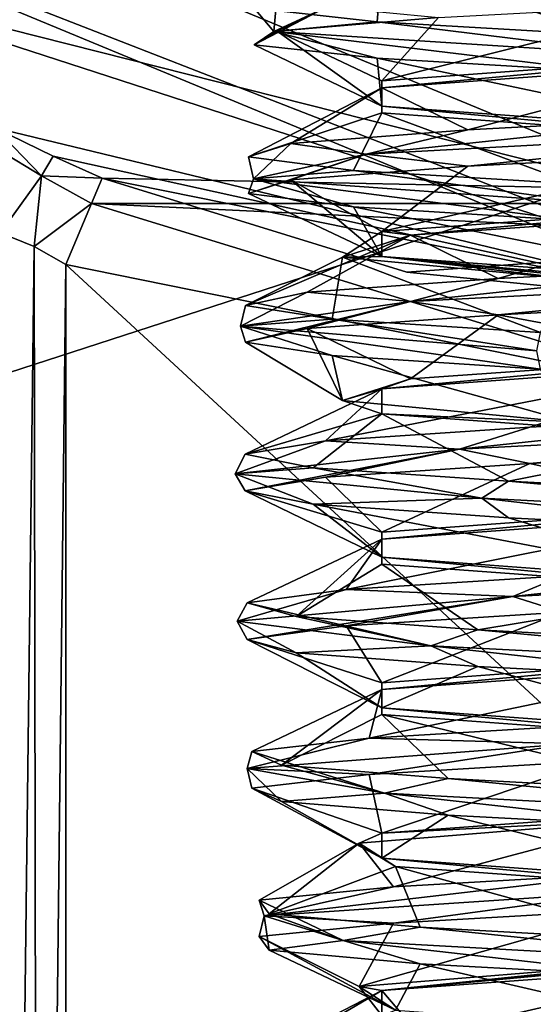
# Model space of a CAD drawing. Header units: millimetres. Extents: x -50 to 50, y -120 to 419.
# Tile 105 of 241: x -3.74 to -1.01, y 107.77 to 113.01. Entities that reach past the tile are written whole.
import ezdxf

# ---------------------------------------------------------------- set-up
doc = ezdxf.new("R2010")
doc.units = ezdxf.units.MM
doc.header["$LTSCALE"] = 81.481481
for name, color, linetype in [('1162', 7, 'CONTINUOUS'), ('1164', 7, 'CONTINUOUS'), ('1165', 7, 'CONTINUOUS'), ('1306', 7, 'CONTINUOUS'), ('1330', 7, 'CONTINUOUS'), ('1333', 7, 'CONTINUOUS'), ('1334', 7, 'CONTINUOUS'), ('1467', 7, 'CONTINUOUS'), ('1474', 7, 'CONTINUOUS'), ('1475', 7, 'CONTINUOUS'), ('1476', 7, 'CONTINUOUS'), ('1477', 7, 'CONTINUOUS'), ('1478', 7, 'CONTINUOUS'), ('1479', 7, 'CONTINUOUS'), ('1480', 7, 'CONTINUOUS'), ('1481', 7, 'CONTINUOUS'), ('1482', 7, 'CONTINUOUS'), ('1544', 7, 'CONTINUOUS'), ('1545', 7, 'CONTINUOUS'), ('1546', 7, 'CONTINUOUS'), ('1547', 7, 'CONTINUOUS'), ('1548', 7, 'CONTINUOUS'), ('1549', 7, 'CONTINUOUS'), ('1550', 7, 'CONTINUOUS')]:
    doc.layers.add(name, color=color, linetype=linetype)

msp = doc.modelspace()

# ---------------------------------------------------------------- linework, layer by layer
at = {"layer": '1162', "linetype": 'CONTINUOUS'}
for points in [[(-19.0165, 106.1934, 71), (23.5, 120, 71), (-23.5, 120, 71), (-19.0165, 106.1934, 71)], [(19.0165, 106.1934, 71), (23.5, 120, 71), (-19.0165, 106.1934, 71), (19.0165, 106.1934, 71)]]:
    msp.add_3dface(points, dxfattribs=at)
at = {"layer": '1164', "linetype": 'CONTINUOUS'}
msp.add_3dface([(0, 112, 56.5), (-5.6535, 114.3398, 56.5), (0, 114, 56.5), (0, 112, 56.5)], dxfattribs=at)
at = {"layer": '1165', "linetype": 'CONTINUOUS'}
for points in [[(0, 111.5, 57), (-3.8769, 112.4357, 58.5669), (-6.0104, 113.9896, 57), (0, 111.5, 57)], [(-3.5669, 112.2846, 58.5011), (-3.8769, 112.4357, 58.5669), (0, 111.5, 57), (-3.5669, 112.2846, 58.5011)], [(-3.3052, 112.1689, 58.5), (-3.5669, 112.2846, 58.5011), (0, 111.5, 57), (-3.3052, 112.1689, 58.5)], [(-1.6863, 111.6689, 58.5), (-3.3052, 112.1689, 58.5), (0, 111.5, 57), (-1.6863, 111.6689, 58.5)], [(0, 111.5, 58.5), (-1.6863, 111.6689, 58.5), (0, 111.5, 57), (0, 111.5, 58.5)]]:
    msp.add_3dface(points, dxfattribs=at)
at = {"layer": '1306', "linetype": 'CONTINUOUS'}
for points in [[(0, 111, 59), (3.5, 105.2476, 59), (-3.5, 111.7084, 59), (0, 111, 59)], [(-3.5, 111.7084, 59), (3.5, 105.2476, 59), (-3.5, 105.2476, 59), (-3.5, 111.7084, 59)]]:
    msp.add_3dface(points, dxfattribs=at)
at = {"layer": '1330', "linetype": 'CONTINUOUS'}
for points in [[(-3.3052, 112.1689, 58.5), (3.3625, 112.0342, 58.8536), (-3.3625, 112.0342, 58.8536), (-3.3052, 112.1689, 58.5)], [(-3.3052, 112.1689, 58.5), (-1.6863, 111.6689, 58.5), (3.3625, 112.0342, 58.8536), (-3.3052, 112.1689, 58.5)], [(0, 111, 59), (-3.5, 111.7084, 59), (-3.3625, 112.0342, 58.8536), (0, 111, 59)], [(3.5, 111.7084, 59), (0, 111, 59), (-3.3625, 112.0342, 58.8536), (3.5, 111.7084, 59)], [(3.3625, 112.0342, 58.8536), (3.5, 111.7084, 59), (-3.3625, 112.0342, 58.8536), (3.3625, 112.0342, 58.8536)], [(-1.6863, 111.6689, 58.5), (0, 111.5, 58.5), (3.3625, 112.0342, 58.8536), (-1.6863, 111.6689, 58.5)]]:
    msp.add_3dface(points, dxfattribs=at)
at = {"layer": '1333', "linetype": 'CONTINUOUS'}
for points in [[(-3.6671, 111.805, 59.0288), (-3.8218, 99.0917, 59.1173), (-3.8473, 111.878, 59.1403), (-3.6671, 111.805, 59.0288)], [(-3.6463, 98.8733, 59.0219), (-3.8218, 99.0917, 59.1173), (-3.6671, 111.805, 59.0288), (-3.6463, 98.8733, 59.0219)], [(-3.5, 111.7084, 59), (-3.6463, 98.8733, 59.0219), (-3.6671, 111.805, 59.0288), (-3.5, 111.7084, 59)], [(-3.5, 111.7084, 59), (-3.5, 105.2476, 59), (-3.6463, 98.8733, 59.0219), (-3.5, 111.7084, 59)]]:
    msp.add_3dface(points, dxfattribs=at)
at = {"layer": '1334', "linetype": 'CONTINUOUS'}
for points in [[(-3.8769, 112.4357, 58.5669), (-3.5669, 112.2846, 58.5011), (-3.6294, 112.18, 58.8495), (-3.8769, 112.4357, 58.5669)], [(-3.8769, 112.4357, 58.5669), (-3.6294, 112.18, 58.8495), (-3.8523, 112.3156, 58.9072), (-3.8769, 112.4357, 58.5669)], [(-3.6294, 112.18, 58.8495), (-3.8473, 111.878, 59.1403), (-3.8523, 112.3156, 58.9072), (-3.6294, 112.18, 58.8495)], [(-3.5669, 112.2846, 58.5011), (-3.3052, 112.1689, 58.5), (-3.6294, 112.18, 58.8495), (-3.5669, 112.2846, 58.5011)], [(-3.6671, 111.805, 59.0288), (-3.8473, 111.878, 59.1403), (-3.6294, 112.18, 58.8495), (-3.6671, 111.805, 59.0288)], [(-3.3625, 112.0342, 58.8536), (-3.6671, 111.805, 59.0288), (-3.6294, 112.18, 58.8495), (-3.3625, 112.0342, 58.8536)], [(-3.3052, 112.1689, 58.5), (-3.3625, 112.0342, 58.8536), (-3.6294, 112.18, 58.8495), (-3.3052, 112.1689, 58.5)], [(-3.3625, 112.0342, 58.8536), (-3.5, 111.7084, 59), (-3.6671, 111.805, 59.0288), (-3.3625, 112.0342, 58.8536)]]:
    msp.add_3dface(points, dxfattribs=at)
at = {"layer": '1467', "linetype": 'CONTINUOUS'}
for points in [[(-5.6535, 114.3398, 56.5), (0, 112, 56.5), (-4.9101, 113.2418, 56.6464), (-5.6535, 114.3398, 56.5)], [(0, 111.5, 57), (-6.0104, 113.9896, 57), (0, 111.6464, 56.6464), (0, 111.5, 57)], [(0, 111.6464, 56.6464), (-6.0104, 113.9896, 57), (-4.9101, 113.2418, 56.6464), (0, 111.6464, 56.6464)], [(0, 112, 56.5), (0, 111.6464, 56.6464), (-4.9101, 113.2418, 56.6464), (0, 112, 56.5)]]:
    msp.add_3dface(points, dxfattribs=at)
at = {"layer": '1474', "linetype": 'CONTINUOUS'}
for points in [[(-0.5072, 108.375, 66.55), (-2.4441, 108.2443, 64.8868), (-0.4969, 108.472, 66.4979), (-0.5072, 108.375, 66.55)], [(-0.4969, 108.472, 66.4979), (-2.4441, 108.2443, 64.8868), (-1.7561, 108.4001, 65.8445), (-0.4969, 108.472, 66.4979)], [(-1.7561, 108.4001, 65.8445), (-2.4441, 108.2443, 64.8868), (-2.4705, 108.3282, 64.6188), (-1.7561, 108.4001, 65.8445)], [(-2.4441, 108.2443, 64.8868), (-0.5072, 108.375, 66.55), (-1.7561, 108.2061, 65.8445), (-2.4441, 108.2443, 64.8868)], [(-1.7561, 108.2061, 65.8445), (-0.5072, 108.375, 66.55), (-0.4969, 108.278, 66.4979), (-1.7561, 108.2061, 65.8445)], [(-2.4441, 108.2443, 64.8868), (-2.0245, 108.1136, 62.3686), (-2.4705, 108.3282, 64.6188), (-2.4441, 108.2443, 64.8868)], [(-2.4705, 108.3282, 64.6188), (-2.0245, 108.1136, 62.3686), (-2.4182, 108.2564, 63.2011), (-2.4705, 108.3282, 64.6188)], [(-2.4182, 108.0624, 63.2011), (-2.4441, 108.2443, 64.8868), (-2.4705, 108.1343, 64.6188), (-2.4182, 108.0624, 63.2011)], [(-2.4705, 108.1343, 64.6188), (-2.4441, 108.2443, 64.8868), (-1.7561, 108.2061, 65.8445), (-2.4705, 108.1343, 64.6188)], [(-2.0245, 108.1136, 62.3686), (-2.4441, 108.2443, 64.8868), (-2.4182, 108.0624, 63.2011), (-2.0245, 108.1136, 62.3686)], [(-2.4182, 108.2564, 63.2011), (-2.0245, 108.1136, 62.3686), (-1.6157, 108.1845, 62.0313), (-2.4182, 108.2564, 63.2011)], [(-2.0245, 108.1136, 62.3686), (0.347, 107.983, 61.4233), (-1.6157, 108.1845, 62.0313), (-2.0245, 108.1136, 62.3686)], [(-1.6157, 108.1845, 62.0313), (0.347, 107.983, 61.4233), (-0.3118, 108.1126, 61.4724), (-1.6157, 108.1845, 62.0313)], [(-1.6157, 107.9905, 62.0313), (-2.0245, 108.1136, 62.3686), (-2.4182, 108.0624, 63.2011), (-1.6157, 107.9905, 62.0313)], [(0.347, 107.983, 61.4233), (-2.0245, 108.1136, 62.3686), (-0.3118, 107.9186, 61.4724), (0.347, 107.983, 61.4233)], [(-0.3118, 107.9186, 61.4724), (-2.0245, 108.1136, 62.3686), (-1.6157, 107.9905, 62.0313), (-0.3118, 107.9186, 61.4724)]]:
    msp.add_3dface(points, dxfattribs=at)
at = {"layer": '1475', "linetype": 'CONTINUOUS'}
for points in [[(-1.7561, 108.2061, 65.8445), (-0.4969, 108.278, 66.4979), (-1.9401, 107.8684, 64.8036), (-1.7561, 108.2061, 65.8445)], [(-1.9401, 107.8684, 64.8036), (-0.4969, 108.278, 66.4979), (-0.4097, 107.9934, 66.0596), (-1.9401, 107.8684, 64.8036)], [(-2.4705, 108.1343, 64.6188), (-1.7561, 108.2061, 65.8445), (-1.9401, 107.8684, 64.8036), (-2.4705, 108.1343, 64.6188)], [(-2.4182, 108.0624, 63.2011), (-2.4705, 108.1343, 64.6188), (-1.7461, 107.7434, 62.8333), (-2.4182, 108.0624, 63.2011)], [(-1.7461, 107.7434, 62.8333), (-2.4705, 108.1343, 64.6188), (-1.9401, 107.8684, 64.8036), (-1.7461, 107.7434, 62.8333)], [(-1.6157, 107.9905, 62.0313), (-2.4182, 108.0624, 63.2011), (-1.7461, 107.7434, 62.8333), (-1.6157, 107.9905, 62.0313)], [(0, 107.6184, 61.9), (-1.6157, 107.9905, 62.0313), (-1.7461, 107.7434, 62.8333), (0, 107.6184, 61.9)], [(-0.3118, 107.9186, 61.4724), (-1.6157, 107.9905, 62.0313), (0, 107.6184, 61.9), (-0.3118, 107.9186, 61.4724)]]:
    msp.add_3dface(points, dxfattribs=at)
at = {"layer": '1476', "linetype": 'CONTINUOUS'}
for points in [[(-0.4097, 108.7566, 66.0596), (-1.7561, 108.4001, 65.8445), (-1.9401, 108.6316, 64.8036), (-0.4097, 108.7566, 66.0596)], [(-0.4969, 108.472, 66.4979), (-1.7561, 108.4001, 65.8445), (-0.4097, 108.7566, 66.0596), (-0.4969, 108.472, 66.4979)], [(-1.7561, 108.4001, 65.8445), (-2.4705, 108.3282, 64.6188), (-1.9401, 108.6316, 64.8036), (-1.7561, 108.4001, 65.8445)], [(-2.4705, 108.3282, 64.6188), (-2.4182, 108.2564, 63.2011), (-1.9401, 108.6316, 64.8036), (-2.4705, 108.3282, 64.6188)], [(-1.9401, 108.6316, 64.8036), (-2.4182, 108.2564, 63.2011), (-1.7461, 108.5066, 62.8333), (-1.9401, 108.6316, 64.8036)], [(-2.4182, 108.2564, 63.2011), (-1.6157, 108.1845, 62.0313), (-1.7461, 108.5066, 62.8333), (-2.4182, 108.2564, 63.2011)], [(-1.6157, 108.1845, 62.0313), (-0.3118, 108.1126, 61.4724), (-1.7461, 108.5066, 62.8333), (-1.6157, 108.1845, 62.0313)], [(-1.7461, 108.5066, 62.8333), (-0.3118, 108.1126, 61.4724), (0, 108.3816, 61.9), (-1.7461, 108.5066, 62.8333)], [(0, 107.9816, 66.1), (-1.6157, 107.6095, 65.9687), (-1.8186, 107.8483, 65.0501), (0, 107.9816, 66.1)], [(-0.3118, 107.6814, 66.5276), (-1.6157, 107.6095, 65.9687), (0, 107.9816, 66.1), (-0.3118, 107.6814, 66.5276)], [(-2.4182, 107.5376, 64.7989), (-2.4705, 107.4657, 63.3812), (-1.8186, 107.8483, 65.0501), (-2.4182, 107.5376, 64.7989)], [(-1.8186, 107.8483, 65.0501), (-2.4705, 107.4657, 63.3812), (-1.8186, 107.715, 62.9499), (-1.8186, 107.8483, 65.0501)], [(-1.6157, 107.6095, 65.9687), (-2.4182, 107.5376, 64.7989), (-1.8186, 107.8483, 65.0501), (-1.6157, 107.6095, 65.9687)]]:
    msp.add_3dface(points, dxfattribs=at)
at = {"layer": '1477', "linetype": 'CONTINUOUS'}
for points in [[(1.143, 110.858, 66.3353), (-1.4057, 110.7273, 66.1873), (0.3737, 110.9157, 66.5192), (1.143, 110.858, 66.3353)], [(0.3737, 110.9157, 66.5192), (-1.4057, 110.7273, 66.1873), (-1.0321, 110.8439, 66.3283), (0.3737, 110.9157, 66.5192)], [(-1.4057, 110.7273, 66.1873), (1.143, 110.858, 66.3353), (-1.0321, 110.6499, 66.3283), (-1.4057, 110.7273, 66.1873)], [(-1.0321, 110.6499, 66.3283), (1.143, 110.858, 66.3353), (0.3737, 110.7218, 66.5192), (-1.0321, 110.6499, 66.3283)], [(-1.0321, 110.8439, 66.3283), (-1.4057, 110.7273, 66.1873), (-2.1176, 110.772, 65.4149), (-1.0321, 110.8439, 66.3283)], [(-1.4057, 110.7273, 66.1873), (-2.5991, 110.5966, 63.9304), (-2.1176, 110.772, 65.4149), (-1.4057, 110.7273, 66.1873)], [(-2.1176, 110.772, 65.4149), (-2.5991, 110.5966, 63.9304), (-2.546, 110.7001, 64.0625), (-2.1176, 110.772, 65.4149)], [(-2.5991, 110.5966, 63.9304), (-1.4057, 110.7273, 66.1873), (-2.546, 110.5061, 64.0625), (-2.5991, 110.5966, 63.9304)], [(-2.546, 110.7001, 64.0625), (-2.5991, 110.5966, 63.9304), (-2.1845, 110.6282, 62.6907), (-2.546, 110.7001, 64.0625)], [(-2.546, 110.5061, 64.0625), (-1.4057, 110.7273, 66.1873), (-2.1176, 110.578, 65.4149), (-2.546, 110.5061, 64.0625)], [(-2.1176, 110.578, 65.4149), (-1.4057, 110.7273, 66.1873), (-1.0321, 110.6499, 66.3283), (-2.1176, 110.578, 65.4149)], [(-2.5991, 110.5966, 63.9304), (-1.2866, 110.4659, 61.7406), (-2.1845, 110.6282, 62.6907), (-2.5991, 110.5966, 63.9304)], [(-1.2866, 110.4659, 61.7406), (-2.5991, 110.5966, 63.9304), (-2.1845, 110.4343, 62.6907), (-1.2866, 110.4659, 61.7406)], [(-2.1845, 110.4343, 62.6907), (-2.5991, 110.5966, 63.9304), (-2.546, 110.5061, 64.0625), (-2.1845, 110.4343, 62.6907)], [(-2.1845, 110.6282, 62.6907), (-1.2866, 110.4659, 61.7406), (-1.1451, 110.5564, 61.7251), (-2.1845, 110.6282, 62.6907)], [(-1.2866, 110.4659, 61.7406), (1.2664, 110.3352, 61.7292), (-1.1451, 110.5564, 61.7251), (-1.2866, 110.4659, 61.7406)], [(-1.1451, 110.5564, 61.7251), (1.2664, 110.3352, 61.7292), (0.2496, 110.4845, 61.4655), (-1.1451, 110.5564, 61.7251)], [(-1.1451, 110.3624, 61.7251), (-1.2866, 110.4659, 61.7406), (-2.1845, 110.4343, 62.6907), (-1.1451, 110.3624, 61.7251)], [(1.2664, 110.3352, 61.7292), (-1.2866, 110.4659, 61.7406), (0.2496, 110.2905, 61.4655), (1.2664, 110.3352, 61.7292)], [(0.2496, 110.2905, 61.4655), (-1.2866, 110.4659, 61.7406), (-1.1451, 110.3624, 61.7251), (0.2496, 110.2905, 61.4655)], [(1.4251, 110.0739, 66.1746), (-1.1221, 109.9432, 66.3454), (0.558, 110.1251, 66.4849), (1.4251, 110.0739, 66.1746)], [(0.558, 110.1251, 66.4849), (-1.1221, 109.9432, 66.3454), (-0.858, 110.0532, 66.3979), (0.558, 110.1251, 66.4849)], [(-1.1221, 109.9432, 66.3454), (1.4251, 110.0739, 66.1746), (-0.858, 109.8593, 66.3979), (-1.1221, 109.9432, 66.3454)], [(-0.858, 110.0532, 66.3979), (-1.1221, 109.9432, 66.3454), (-2.0078, 109.9814, 65.5669), (-0.858, 110.0532, 66.3979)], [(-1.1221, 109.9432, 66.3454), (-2.5875, 109.8125, 64.2548), (-2.0078, 109.9814, 65.5669), (-1.1221, 109.9432, 66.3454)], [(-2.0078, 109.9814, 65.5669), (-2.5875, 109.8125, 64.2548), (-2.5345, 109.9095, 64.2496), (-2.0078, 109.9814, 65.5669)], [(-2.5875, 109.8125, 64.2548), (-1.1221, 109.9432, 66.3454), (-2.5345, 109.7155, 64.2496), (-2.5875, 109.8125, 64.2548)], [(-2.5345, 109.7155, 64.2496), (-1.1221, 109.9432, 66.3454), (-2.0078, 109.7874, 65.5669), (-2.5345, 109.7155, 64.2496)], [(-2.0078, 109.7874, 65.5669), (-1.1221, 109.9432, 66.3454), (-0.858, 109.8593, 66.3979), (-2.0078, 109.7874, 65.5669)], [(-2.5875, 109.8125, 64.2548), (-1.5581, 109.6818, 61.9186), (-2.5345, 109.9095, 64.2496), (-2.5875, 109.8125, 64.2548)], [(-2.5345, 109.9095, 64.2496), (-1.5581, 109.6818, 61.9186), (-2.2749, 109.8376, 62.8549), (-2.5345, 109.9095, 64.2496)], [(-1.5581, 109.6818, 61.9186), (-2.5875, 109.8125, 64.2548), (-2.2749, 109.6436, 62.8549), (-1.5581, 109.6818, 61.9186)], [(-2.2749, 109.6436, 62.8549), (-2.5875, 109.8125, 64.2548), (-2.5345, 109.7155, 64.2496), (-2.2749, 109.6436, 62.8549)], [(-2.2749, 109.8376, 62.8549), (-1.5581, 109.6818, 61.9186), (-1.3093, 109.7657, 61.8155), (-2.2749, 109.8376, 62.8549)], [(-1.5581, 109.6818, 61.9186), (0.9735, 109.5511, 61.5891), (-1.3093, 109.7657, 61.8155), (-1.5581, 109.6818, 61.9186)], [(-1.3093, 109.7657, 61.8155), (0.9735, 109.5511, 61.5891), (0.0625, 109.6939, 61.454), (-1.3093, 109.7657, 61.8155)], [(-1.3093, 109.5718, 61.8155), (-1.5581, 109.6818, 61.9186), (-2.2749, 109.6436, 62.8549), (-1.3093, 109.5718, 61.8155)], [(0.9735, 109.5511, 61.5891), (-1.5581, 109.6818, 61.9186), (0.0625, 109.4999, 61.454), (0.9735, 109.5511, 61.5891)], [(0.0625, 109.4999, 61.454), (-1.5581, 109.6818, 61.9186), (-1.3093, 109.5718, 61.8155), (0.0625, 109.4999, 61.454)], [(-0.6793, 109.2626, 66.4545), (-0.8211, 109.1591, 66.4669), (-1.887, 109.1907, 65.7103), (-0.6793, 109.2626, 66.4545)], [(-0.8211, 109.1591, 66.4669), (-2.5355, 109.0284, 64.5753), (-1.887, 109.1907, 65.7103), (-0.8211, 109.1591, 66.4669)], [(-1.887, 109.1907, 65.7103), (-2.5355, 109.0284, 64.5753), (-2.5093, 109.1189, 64.4354), (-1.887, 109.1907, 65.7103)], [(-2.5355, 109.0284, 64.5753), (-0.8211, 109.1591, 66.4669), (-1.887, 108.9968, 65.7103), (-2.5355, 109.0284, 64.5753)], [(-1.887, 108.9968, 65.7103), (-0.8211, 109.1591, 66.4669), (-0.6793, 109.0686, 66.4545), (-1.887, 108.9968, 65.7103)], [(-2.5355, 109.0284, 64.5753), (-1.8054, 108.8977, 62.129), (-2.5093, 109.1189, 64.4354), (-2.5355, 109.0284, 64.5753)], [(-2.5093, 109.1189, 64.4354), (-1.8054, 108.8977, 62.129), (-2.3529, 109.047, 63.0254), (-2.5093, 109.1189, 64.4354)], [(-1.8054, 108.8977, 62.129), (-2.5355, 109.0284, 64.5753), (-2.3529, 108.853, 63.0254), (-1.8054, 108.8977, 62.129)], [(-2.3529, 108.853, 63.0254), (-2.5355, 109.0284, 64.5753), (-2.5093, 108.9249, 64.4354), (-2.3529, 108.853, 63.0254)], [(-2.5093, 108.9249, 64.4354), (-2.5355, 109.0284, 64.5753), (-1.887, 108.9968, 65.7103), (-2.5093, 108.9249, 64.4354)], [(-2.3529, 109.047, 63.0254), (-1.8054, 108.8977, 62.129), (-1.4665, 108.9751, 61.9178), (-2.3529, 109.047, 63.0254)], [(-1.8054, 108.8977, 62.129), (0.6655, 108.767, 61.4866), (-1.4665, 108.9751, 61.9178), (-1.8054, 108.8977, 62.129)], [(-1.4665, 108.9751, 61.9178), (0.6655, 108.767, 61.4866), (-0.125, 108.9032, 61.4563), (-1.4665, 108.9751, 61.9178)], [(-1.4665, 108.7811, 61.9178), (-1.8054, 108.8977, 62.129), (-2.3529, 108.853, 63.0254), (-1.4665, 108.7811, 61.9178)], [(0.6655, 108.767, 61.4866), (-1.8054, 108.8977, 62.129), (-0.125, 108.7093, 61.4563), (0.6655, 108.767, 61.4866)], [(-0.125, 108.7093, 61.4563), (-1.8054, 108.8977, 62.129), (-1.4665, 108.7811, 61.9178), (-0.125, 108.7093, 61.4563)]]:
    msp.add_3dface(points, dxfattribs=at)
at = {"layer": '1478', "linetype": 'CONTINUOUS'}
for points in [[(-1.0321, 110.6499, 66.3283), (0.3737, 110.7218, 66.5192), (0, 110.4184, 66.1), (-1.0321, 110.6499, 66.3283)], [(-2.1176, 110.578, 65.4149), (-1.0321, 110.6499, 66.3283), (-1.8186, 110.285, 65.0501), (-2.1176, 110.578, 65.4149)], [(-1.8186, 110.285, 65.0501), (-1.0321, 110.6499, 66.3283), (0, 110.4184, 66.1), (-1.8186, 110.285, 65.0501)], [(-2.546, 110.5061, 64.0625), (-2.1176, 110.578, 65.4149), (-1.8186, 110.285, 65.0501), (-2.546, 110.5061, 64.0625)], [(-2.1845, 110.4343, 62.6907), (-2.546, 110.5061, 64.0625), (-1.8186, 110.1517, 62.95), (-2.1845, 110.4343, 62.6907)], [(-1.8186, 110.1517, 62.95), (-2.546, 110.5061, 64.0625), (-1.8186, 110.285, 65.0501), (-1.8186, 110.1517, 62.95)], [(-1.1451, 110.3624, 61.7251), (-2.1845, 110.4343, 62.6907), (0, 110.0184, 61.9), (-1.1451, 110.3624, 61.7251)], [(0, 110.0184, 61.9), (-2.1845, 110.4343, 62.6907), (-1.8186, 110.1517, 62.95), (0, 110.0184, 61.9)], [(0.2496, 110.2905, 61.4655), (-1.1451, 110.3624, 61.7251), (0, 110.0184, 61.9), (0.2496, 110.2905, 61.4655)], [(-2.0078, 109.7874, 65.5669), (-0.858, 109.8593, 66.3979), (-1.8186, 109.485, 65.0501), (-2.0078, 109.7874, 65.5669)], [(-1.8186, 109.485, 65.0501), (-0.858, 109.8593, 66.3979), (0, 109.6184, 66.1), (-1.8186, 109.485, 65.0501)], [(-2.5345, 109.7155, 64.2496), (-2.0078, 109.7874, 65.5669), (-1.8186, 109.485, 65.0501), (-2.5345, 109.7155, 64.2496)], [(-2.2749, 109.6436, 62.8549), (-2.5345, 109.7155, 64.2496), (-1.8186, 109.3517, 62.9499), (-2.2749, 109.6436, 62.8549)], [(-1.8186, 109.3517, 62.9499), (-2.5345, 109.7155, 64.2496), (-1.8186, 109.485, 65.0501), (-1.8186, 109.3517, 62.9499)], [(-1.3093, 109.5718, 61.8155), (-2.2749, 109.6436, 62.8549), (-1.8186, 109.3517, 62.9499), (-1.3093, 109.5718, 61.8155)], [(0, 109.2184, 61.9), (-1.3093, 109.5718, 61.8155), (-1.8186, 109.3517, 62.9499), (0, 109.2184, 61.9)], [(0.0625, 109.4999, 61.454), (-1.3093, 109.5718, 61.8155), (0, 109.2184, 61.9), (0.0625, 109.4999, 61.454)], [(-1.887, 108.9968, 65.7103), (-0.6793, 109.0686, 66.4545), (-1.8186, 108.685, 65.0501), (-1.887, 108.9968, 65.7103)], [(-1.8186, 108.685, 65.0501), (-0.6793, 109.0686, 66.4545), (0, 108.8184, 66.1), (-1.8186, 108.685, 65.0501)], [(-2.5093, 108.9249, 64.4354), (-1.887, 108.9968, 65.7103), (-1.8186, 108.685, 65.0501), (-2.5093, 108.9249, 64.4354)], [(-2.3529, 108.853, 63.0254), (-2.5093, 108.9249, 64.4354), (-1.8186, 108.5517, 62.9499), (-2.3529, 108.853, 63.0254)], [(-1.8186, 108.5517, 62.9499), (-2.5093, 108.9249, 64.4354), (-1.8186, 108.685, 65.0501), (-1.8186, 108.5517, 62.9499)], [(-1.4665, 108.7811, 61.9178), (-2.3529, 108.853, 63.0254), (-1.8186, 108.5517, 62.9499), (-1.4665, 108.7811, 61.9178)], [(0, 108.4184, 61.9), (-1.4665, 108.7811, 61.9178), (-1.8186, 108.5517, 62.9499), (0, 108.4184, 61.9)], [(-0.125, 108.7093, 61.4563), (-1.4665, 108.7811, 61.9178), (0, 108.4184, 61.9), (-0.125, 108.7093, 61.4563)]]:
    msp.add_3dface(points, dxfattribs=at)
at = {"layer": '1479', "linetype": 'CONTINUOUS'}
for points in [[(-1.0321, 110.8439, 66.3283), (-2.1176, 110.772, 65.4149), (0, 111.1816, 66.1), (-1.0321, 110.8439, 66.3283)], [(0, 111.1816, 66.1), (-2.1176, 110.772, 65.4149), (-1.8186, 111.0483, 65.0501), (0, 111.1816, 66.1)], [(0.3737, 110.9157, 66.5192), (-1.0321, 110.8439, 66.3283), (0, 111.1816, 66.1), (0.3737, 110.9157, 66.5192)], [(-2.1176, 110.772, 65.4149), (-2.546, 110.7001, 64.0625), (-1.8186, 111.0483, 65.0501), (-2.1176, 110.772, 65.4149)], [(-1.8186, 111.0483, 65.0501), (-2.546, 110.7001, 64.0625), (-1.8186, 110.915, 62.95), (-1.8186, 111.0483, 65.0501)], [(-2.546, 110.7001, 64.0625), (-2.1845, 110.6282, 62.6907), (-1.8186, 110.915, 62.95), (-2.546, 110.7001, 64.0625)], [(-2.1845, 110.6282, 62.6907), (-1.1451, 110.5564, 61.7251), (-1.8186, 110.915, 62.95), (-2.1845, 110.6282, 62.6907)], [(-1.8186, 110.915, 62.95), (-1.1451, 110.5564, 61.7251), (0, 110.7816, 61.9), (-1.8186, 110.915, 62.95)], [(-1.1451, 110.5564, 61.7251), (0.2496, 110.4845, 61.4655), (0, 110.7816, 61.9), (-1.1451, 110.5564, 61.7251)], [(-0.858, 110.0532, 66.3979), (-2.0078, 109.9814, 65.5669), (0, 110.3816, 66.1), (-0.858, 110.0532, 66.3979)], [(0, 110.3816, 66.1), (-2.0078, 109.9814, 65.5669), (-1.8186, 110.2483, 65.0501), (0, 110.3816, 66.1)], [(-2.0078, 109.9814, 65.5669), (-2.5345, 109.9095, 64.2496), (-1.8186, 110.2483, 65.0501), (-2.0078, 109.9814, 65.5669)], [(-2.5345, 109.9095, 64.2496), (-2.2749, 109.8376, 62.8549), (-1.8186, 110.2483, 65.0501), (-2.5345, 109.9095, 64.2496)], [(-1.8186, 110.2483, 65.0501), (-2.2749, 109.8376, 62.8549), (-1.8186, 110.115, 62.9499), (-1.8186, 110.2483, 65.0501)], [(-2.2749, 109.8376, 62.8549), (-1.3093, 109.7657, 61.8155), (-1.8186, 110.115, 62.9499), (-2.2749, 109.8376, 62.8549)], [(-1.8186, 110.115, 62.9499), (-1.3093, 109.7657, 61.8155), (0, 109.9816, 61.9), (-1.8186, 110.115, 62.9499)], [(-1.3093, 109.7657, 61.8155), (0.0625, 109.6939, 61.454), (0, 109.9816, 61.9), (-1.3093, 109.7657, 61.8155)], [(-0.6793, 109.2626, 66.4545), (-1.887, 109.1907, 65.7103), (0, 109.5816, 66.1), (-0.6793, 109.2626, 66.4545)], [(0, 109.5816, 66.1), (-1.887, 109.1907, 65.7103), (-1.8186, 109.4483, 65.0501), (0, 109.5816, 66.1)], [(-1.887, 109.1907, 65.7103), (-2.5093, 109.1189, 64.4354), (-1.8186, 109.4483, 65.0501), (-1.887, 109.1907, 65.7103)], [(-2.5093, 109.1189, 64.4354), (-2.3529, 109.047, 63.0254), (-1.8186, 109.4483, 65.0501), (-2.5093, 109.1189, 64.4354)], [(-1.8186, 109.4483, 65.0501), (-2.3529, 109.047, 63.0254), (-1.8186, 109.315, 62.9499), (-1.8186, 109.4483, 65.0501)], [(-2.3529, 109.047, 63.0254), (-1.4665, 108.9751, 61.9178), (-1.8186, 109.315, 62.9499), (-2.3529, 109.047, 63.0254)], [(-1.4665, 108.9751, 61.9178), (-0.125, 108.9032, 61.4563), (-1.8186, 109.315, 62.9499), (-1.4665, 108.9751, 61.9178)], [(-0.125, 108.9032, 61.4563), (0, 109.1816, 61.9), (-1.8186, 109.315, 62.9499), (-0.125, 108.9032, 61.4563)]]:
    msp.add_3dface(points, dxfattribs=at)
at = {"layer": '1480', "linetype": 'CONTINUOUS'}
for points in [[(-2.3761, 113.1439, 64.9166), (-2.3931, 112.9489, 62.9836), (-2.4979, 113.072, 63.5031), (-2.3761, 113.1439, 64.9166)], [(-2.1089, 113.0795, 65.5207), (-2.3931, 112.9489, 62.9836), (-2.3761, 113.1439, 64.9166), (-2.1089, 113.0795, 65.5207)], [(-2.3931, 112.9489, 62.9836), (-2.1089, 113.0795, 65.5207), (-2.4979, 112.878, 63.5031), (-2.3931, 112.9489, 62.9836)], [(-2.4979, 112.878, 63.5031), (-2.1089, 113.0795, 65.5207), (-2.3761, 112.9499, 64.9166), (-2.4979, 112.878, 63.5031)], [(-2.4979, 113.072, 63.5031), (-2.3931, 112.9489, 62.9836), (-1.8445, 113.0001, 62.2439), (-2.4979, 113.072, 63.5031)], [(-2.3761, 112.9499, 64.9166), (-2.1089, 113.0795, 65.5207), (-1.5171, 113.0218, 66.0456), (-2.3761, 112.9499, 64.9166)], [(-2.3931, 112.9489, 62.9836), (-0.37, 112.8182, 61.4265), (-1.8445, 113.0001, 62.2439), (-2.3931, 112.9489, 62.9836)], [(-1.8445, 113.0001, 62.2439), (-0.37, 112.8182, 61.4265), (-0.6188, 112.9282, 61.5295), (-1.8445, 113.0001, 62.2439)], [(-1.8445, 112.8061, 62.2439), (-2.3931, 112.9489, 62.9836), (-2.4979, 112.878, 63.5031), (-1.8445, 112.8061, 62.2439)], [(-0.37, 112.8182, 61.4265), (-2.3931, 112.9489, 62.9836), (-0.6188, 112.7343, 61.5295), (-0.37, 112.8182, 61.4265)], [(-0.6188, 112.7343, 61.5295), (-2.3931, 112.9489, 62.9836), (-1.8445, 112.8061, 62.2439), (-0.6188, 112.7343, 61.5295)], [(0.53, 112.4261, 66.5454), (-1.9029, 112.2955, 65.7717), (0, 112.497, 66.5468), (0.53, 112.4261, 66.5454)], [(0, 112.497, 66.5468), (-1.9029, 112.2955, 65.7717), (-1.3625, 112.4251, 66.1517), (0, 112.497, 66.5468)], [(-1.9029, 112.2955, 65.7717), (0.53, 112.4261, 66.5454), (-1.3625, 112.2311, 66.1517), (-1.9029, 112.2955, 65.7717)], [(-1.3625, 112.2311, 66.1517), (0.53, 112.4261, 66.5454), (0, 112.303, 66.5468), (-1.3625, 112.2311, 66.1517)], [(-1.3625, 112.4251, 66.1517), (-1.9029, 112.2955, 65.7717), (-2.3023, 112.3532, 65.0889), (-1.3625, 112.4251, 66.1517)], [(-2.3023, 112.3532, 65.0889), (-2.5011, 112.1648, 63.2898), (-2.5276, 112.2814, 63.6882), (-2.3023, 112.3532, 65.0889)], [(-1.9029, 112.2955, 65.7717), (-2.5011, 112.1648, 63.2898), (-2.3023, 112.3532, 65.0889), (-1.9029, 112.2955, 65.7717)], [(-2.5011, 112.1648, 63.2898), (-1.9029, 112.2955, 65.7717), (-2.5276, 112.0874, 63.6882), (-2.5011, 112.1648, 63.2898)], [(-2.5276, 112.0874, 63.6882), (-1.9029, 112.2955, 65.7717), (-2.3023, 112.1593, 65.0889), (-2.5276, 112.0874, 63.6882)], [(-2.5276, 112.2814, 63.6882), (-2.5011, 112.1648, 63.2898), (-1.9687, 112.2095, 62.3843), (-2.5276, 112.2814, 63.6882)], [(-2.3023, 112.1593, 65.0889), (-1.9029, 112.2955, 65.7717), (-1.3625, 112.2311, 66.1517), (-2.3023, 112.1593, 65.0889)], [(-1.9687, 112.0155, 62.3843), (-2.5011, 112.1648, 63.2898), (-2.5276, 112.0874, 63.6882), (-1.9687, 112.0155, 62.3843)], [(-2.5011, 112.1648, 63.2898), (-0.6879, 112.0341, 61.4926), (-1.9687, 112.2095, 62.3843), (-2.5011, 112.1648, 63.2898)], [(-0.6879, 112.0341, 61.4926), (-2.5011, 112.1648, 63.2898), (-0.7989, 111.9436, 61.5818), (-0.6879, 112.0341, 61.4926)], [(-0.7989, 111.9436, 61.5818), (-2.5011, 112.1648, 63.2898), (-1.9687, 112.0155, 62.3843), (-0.7989, 111.9436, 61.5818)], [(-1.9687, 112.2095, 62.3843), (-0.6879, 112.0341, 61.4926), (-0.7989, 112.1376, 61.5818), (-1.9687, 112.2095, 62.3843)], [(0.8431, 111.642, 66.4595), (-1.6673, 111.5114, 65.995), (0.1874, 111.7064, 66.5399), (0.8431, 111.642, 66.4595)], [(0.1874, 111.7064, 66.5399), (-1.6673, 111.5114, 65.995), (-1.2005, 111.6345, 66.2461), (0.1874, 111.7064, 66.5399)], [(-1.6673, 111.5114, 65.995), (0.8431, 111.642, 66.4595), (-1.2005, 111.4405, 66.2461), (-1.6673, 111.5114, 65.995)], [(-1.2005, 111.4405, 66.2461), (0.8431, 111.642, 66.4595), (0.1874, 111.5124, 66.5399), (-1.2005, 111.4405, 66.2461)], [(-1.2005, 111.6345, 66.2461), (-1.6673, 111.5114, 65.995), (-2.2159, 111.5626, 65.2553), (-1.2005, 111.6345, 66.2461)], [(-1.6673, 111.5114, 65.995), (-2.5701, 111.3807, 63.607), (-2.2159, 111.5626, 65.2553), (-1.6673, 111.5114, 65.995)], [(-2.2159, 111.5626, 65.2553), (-2.5701, 111.3807, 63.607), (-2.5437, 111.4907, 63.875), (-2.2159, 111.5626, 65.2553)], [(-2.5701, 111.3807, 63.607), (-1.6673, 111.5114, 65.995), (-2.5437, 111.2968, 63.875), (-2.5701, 111.3807, 63.607)], [(-2.5437, 111.4907, 63.875), (-2.5701, 111.3807, 63.607), (-2.0822, 111.4189, 62.5335), (-2.5437, 111.4907, 63.875)], [(-2.5437, 111.2968, 63.875), (-1.6673, 111.5114, 65.995), (-2.2159, 111.3686, 65.2553), (-2.5437, 111.2968, 63.875)], [(-2.2159, 111.3686, 65.2553), (-1.6673, 111.5114, 65.995), (-1.2005, 111.4405, 66.2461), (-2.2159, 111.3686, 65.2553)], [(-2.5701, 111.3807, 63.607), (-0.995, 111.25, 61.5979), (-2.0822, 111.4189, 62.5335), (-2.5701, 111.3807, 63.607)], [(-0.9746, 111.153, 61.6471), (-0.995, 111.25, 61.5979), (-2.5701, 111.3807, 63.607), (-0.9746, 111.153, 61.6471)], [(-0.9746, 111.153, 61.6471), (-2.5701, 111.3807, 63.607), (-2.0822, 111.2249, 62.5335), (-0.9746, 111.153, 61.6471)], [(-2.0822, 111.2249, 62.5335), (-2.5701, 111.3807, 63.607), (-2.5437, 111.2968, 63.875), (-2.0822, 111.2249, 62.5335)], [(-0.995, 111.25, 61.5979), (-0.9746, 111.347, 61.6471), (-2.0822, 111.4189, 62.5335), (-0.995, 111.25, 61.5979)]]:
    msp.add_3dface(points, dxfattribs=at)
at = {"layer": '1481', "linetype": 'CONTINUOUS'}
for points in [[(-1.5171, 113.0218, 66.0456), (-0.1874, 113.0936, 66.5399), (-1.8186, 112.685, 65.0501), (-1.5171, 113.0218, 66.0456)], [(-1.8186, 112.685, 65.0501), (-0.1874, 113.0936, 66.5399), (0, 112.8184, 66.1), (-1.8186, 112.685, 65.0501)], [(-2.3761, 112.9499, 64.9166), (-1.5171, 113.0218, 66.0456), (-1.8186, 112.685, 65.0501), (-2.3761, 112.9499, 64.9166)], [(-2.4979, 112.878, 63.5031), (-2.3761, 112.9499, 64.9166), (-1.8186, 112.5517, 62.9499), (-2.4979, 112.878, 63.5031)], [(-1.8186, 112.5517, 62.9499), (-2.3761, 112.9499, 64.9166), (-1.8186, 112.685, 65.0501), (-1.8186, 112.5517, 62.9499)], [(-1.8445, 112.8061, 62.2439), (-2.4979, 112.878, 63.5031), (-1.8186, 112.5517, 62.9499), (-1.8445, 112.8061, 62.2439)], [(-0.6188, 112.7343, 61.5295), (-1.8445, 112.8061, 62.2439), (0, 112.4184, 61.9), (-0.6188, 112.7343, 61.5295)], [(0, 112.4184, 61.9), (-1.8445, 112.8061, 62.2439), (-1.8186, 112.5517, 62.9499), (0, 112.4184, 61.9)], [(-1.3625, 112.2311, 66.1517), (0, 112.303, 66.5468), (-1.8186, 111.885, 65.0501), (-1.3625, 112.2311, 66.1517)], [(-1.8186, 111.885, 65.0501), (0, 112.303, 66.5468), (0, 112.0184, 66.1), (-1.8186, 111.885, 65.0501)], [(-2.3023, 112.1593, 65.0889), (-1.3625, 112.2311, 66.1517), (-1.8186, 111.885, 65.0501), (-2.3023, 112.1593, 65.0889)], [(-2.5276, 112.0874, 63.6882), (-2.3023, 112.1593, 65.0889), (-1.8186, 111.7517, 62.9499), (-2.5276, 112.0874, 63.6882)], [(-1.8186, 111.7517, 62.9499), (-2.3023, 112.1593, 65.0889), (-1.8186, 111.885, 65.0501), (-1.8186, 111.7517, 62.9499)], [(-1.9687, 112.0155, 62.3843), (-2.5276, 112.0874, 63.6882), (-1.8186, 111.7517, 62.9499), (-1.9687, 112.0155, 62.3843)], [(-0.7989, 111.9436, 61.5818), (-1.9687, 112.0155, 62.3843), (0, 111.6184, 61.9), (-0.7989, 111.9436, 61.5818)], [(0, 111.6184, 61.9), (-1.9687, 112.0155, 62.3843), (-1.8186, 111.7517, 62.9499), (0, 111.6184, 61.9)], [(-1.2005, 111.4405, 66.2461), (0.1874, 111.5124, 66.5399), (0, 111.2184, 66.1), (-1.2005, 111.4405, 66.2461)], [(-2.2159, 111.3686, 65.2553), (-1.2005, 111.4405, 66.2461), (-1.6661, 111.1017, 65.2784), (-2.2159, 111.3686, 65.2553)], [(-1.2005, 111.4405, 66.2461), (0, 111.2184, 66.1), (-1.6661, 111.1017, 65.2784), (-1.2005, 111.4405, 66.2461)], [(-2.5437, 111.2968, 63.875), (-2.2159, 111.3686, 65.2553), (-2.0285, 110.985, 63.4566), (-2.5437, 111.2968, 63.875)], [(-2.0285, 110.985, 63.4566), (-2.2159, 111.3686, 65.2553), (-1.6661, 111.1017, 65.2784), (-2.0285, 110.985, 63.4566)], [(-2.0822, 111.2249, 62.5335), (-2.5437, 111.2968, 63.875), (-2.0285, 110.985, 63.4566), (-2.0822, 111.2249, 62.5335)], [(-0.8036, 110.8684, 62.0599), (-0.9746, 111.153, 61.6471), (-2.0822, 111.2249, 62.5335), (-0.8036, 110.8684, 62.0599)], [(-0.8036, 110.8684, 62.0599), (-2.0822, 111.2249, 62.5335), (-2.0285, 110.985, 63.4566), (-0.8036, 110.8684, 62.0599)]]:
    msp.add_3dface(points, dxfattribs=at)
at = {"layer": '1482', "linetype": 'CONTINUOUS'}
for points in [[(-2.4979, 113.072, 63.5031), (-1.8445, 113.0001, 62.2439), (-1.8186, 113.315, 62.9499), (-2.4979, 113.072, 63.5031)], [(-1.8445, 113.0001, 62.2439), (-0.6188, 112.9282, 61.5295), (-1.8186, 113.315, 62.9499), (-1.8445, 113.0001, 62.2439)], [(-1.8186, 113.315, 62.9499), (-0.6188, 112.9282, 61.5295), (0, 113.1816, 61.9), (-1.8186, 113.315, 62.9499)], [(0, 112.7816, 66.1), (-1.3625, 112.4251, 66.1517), (-1.8186, 112.6483, 65.0501), (0, 112.7816, 66.1)], [(0, 112.497, 66.5468), (-1.3625, 112.4251, 66.1517), (0, 112.7816, 66.1), (0, 112.497, 66.5468)], [(-2.3023, 112.3532, 65.0889), (-2.5276, 112.2814, 63.6882), (-1.8186, 112.6483, 65.0501), (-2.3023, 112.3532, 65.0889)], [(-1.8186, 112.6483, 65.0501), (-2.5276, 112.2814, 63.6882), (-1.8186, 112.515, 62.9499), (-1.8186, 112.6483, 65.0501)], [(-1.3625, 112.4251, 66.1517), (-2.3023, 112.3532, 65.0889), (-1.8186, 112.6483, 65.0501), (-1.3625, 112.4251, 66.1517)], [(-2.5276, 112.2814, 63.6882), (-1.9687, 112.2095, 62.3843), (-1.8186, 112.515, 62.9499), (-2.5276, 112.2814, 63.6882)], [(-1.9687, 112.2095, 62.3843), (-0.7989, 112.1376, 61.5818), (-1.8186, 112.515, 62.9499), (-1.9687, 112.2095, 62.3843)], [(-1.8186, 112.515, 62.9499), (-0.7989, 112.1376, 61.5818), (0, 112.3816, 61.9), (-1.8186, 112.515, 62.9499)], [(0, 111.9816, 66.1), (-1.2005, 111.6345, 66.2461), (-1.6661, 111.865, 65.2784), (0, 111.9816, 66.1)], [(0.1874, 111.7064, 66.5399), (-1.2005, 111.6345, 66.2461), (0, 111.9816, 66.1), (0.1874, 111.7064, 66.5399)], [(-2.2159, 111.5626, 65.2553), (-2.5437, 111.4907, 63.875), (-1.6661, 111.865, 65.2784), (-2.2159, 111.5626, 65.2553)], [(-1.6661, 111.865, 65.2784), (-2.5437, 111.4907, 63.875), (-2.0285, 111.7483, 63.4566), (-1.6661, 111.865, 65.2784)], [(-1.2005, 111.6345, 66.2461), (-2.2159, 111.5626, 65.2553), (-1.6661, 111.865, 65.2784), (-1.2005, 111.6345, 66.2461)], [(-2.5437, 111.4907, 63.875), (-2.0822, 111.4189, 62.5335), (-2.0285, 111.7483, 63.4566), (-2.5437, 111.4907, 63.875)], [(-2.0822, 111.4189, 62.5335), (-0.9746, 111.347, 61.6471), (-2.0285, 111.7483, 63.4566), (-2.0822, 111.4189, 62.5335)], [(-0.9746, 111.347, 61.6471), (-0.8036, 111.6316, 62.0599), (-2.0285, 111.7483, 63.4566), (-0.9746, 111.347, 61.6471)]]:
    msp.add_3dface(points, dxfattribs=at)
at = {"layer": '1544', "linetype": 'CONTINUOUS'}
for points in [[(-1.9401, 107.8684, 64.8036), (-0.4097, 107.9934, 66.0596), (-1.8186, 107.8483, 65.0501), (-1.9401, 107.8684, 64.8036)], [(0, 107.9816, 66.1), (-1.8186, 107.8483, 65.0501), (0, 108.0184, 66.1), (0, 107.9816, 66.1)], [(0, 108.0184, 66.1), (-1.8186, 107.8483, 65.0501), (-0.2058, 108.0059, 66.0899), (0, 108.0184, 66.1)], [(-1.8186, 107.8483, 65.0501), (-0.4097, 107.9934, 66.0596), (-0.2058, 108.0059, 66.0899), (-1.8186, 107.8483, 65.0501)], [(-1.7461, 107.7434, 62.8333), (-1.9401, 107.8684, 64.8036), (-1.8186, 107.715, 62.9499), (-1.7461, 107.7434, 62.8333)], [(-1.9401, 107.8684, 64.8036), (-1.8186, 107.8483, 65.0501), (-1.8186, 107.715, 62.9499), (-1.9401, 107.8684, 64.8036)]]:
    msp.add_3dface(points, dxfattribs=at)
at = {"layer": '1545', "linetype": 'CONTINUOUS'}
for points in [[(-0.4097, 108.7566, 66.0596), (-1.8186, 108.685, 65.0501), (0, 108.8184, 66.1), (-0.4097, 108.7566, 66.0596)], [(-0.4097, 108.7566, 66.0596), (-1.9401, 108.6316, 64.8036), (-1.8186, 108.685, 65.0501), (-0.4097, 108.7566, 66.0596)], [(-1.9401, 108.6316, 64.8036), (-1.8186, 108.5517, 62.9499), (-1.8186, 108.685, 65.0501), (-1.9401, 108.6316, 64.8036)], [(-1.9401, 108.6316, 64.8036), (-1.7461, 108.5066, 62.8333), (-1.8186, 108.5517, 62.9499), (-1.9401, 108.6316, 64.8036)], [(-1.7461, 108.5066, 62.8333), (0, 108.3816, 61.9), (-1.8186, 108.5517, 62.9499), (-1.7461, 108.5066, 62.8333)], [(0, 108.3816, 61.9), (0, 108.4184, 61.9), (-1.8186, 108.5517, 62.9499), (0, 108.3816, 61.9)]]:
    msp.add_3dface(points, dxfattribs=at)
at = {"layer": '1546', "linetype": 'CONTINUOUS'}
for points in [[(-1.8186, 109.485, 65.0501), (0, 109.6184, 66.1), (-1.8186, 109.4483, 65.0501), (-1.8186, 109.485, 65.0501)], [(0, 109.6184, 66.1), (0, 109.5816, 66.1), (-1.8186, 109.4483, 65.0501), (0, 109.6184, 66.1)], [(-1.8186, 109.3517, 62.9499), (-1.8186, 109.485, 65.0501), (-1.8186, 109.315, 62.9499), (-1.8186, 109.3517, 62.9499)], [(-1.8186, 109.485, 65.0501), (-1.8186, 109.4483, 65.0501), (-1.8186, 109.315, 62.9499), (-1.8186, 109.485, 65.0501)], [(0, 109.2184, 61.9), (-1.8186, 109.3517, 62.9499), (0, 109.1816, 61.9), (0, 109.2184, 61.9)], [(0, 109.1816, 61.9), (-1.8186, 109.3517, 62.9499), (-1.8186, 109.315, 62.9499), (0, 109.1816, 61.9)]]:
    msp.add_3dface(points, dxfattribs=at)
at = {"layer": '1547', "linetype": 'CONTINUOUS'}
for points in [[(-1.8186, 110.285, 65.0501), (0, 110.4184, 66.1), (-1.8186, 110.2483, 65.0501), (-1.8186, 110.285, 65.0501)], [(0, 110.4184, 66.1), (0, 110.3816, 66.1), (-1.8186, 110.2483, 65.0501), (0, 110.4184, 66.1)], [(-1.8186, 110.1517, 62.95), (-1.8186, 110.285, 65.0501), (-1.8186, 110.2483, 65.0501), (-1.8186, 110.1517, 62.95)], [(-1.8186, 110.1517, 62.95), (-1.8186, 110.2483, 65.0501), (-1.8186, 110.115, 62.9499), (-1.8186, 110.1517, 62.95)], [(0, 110.0184, 61.9), (-1.8186, 110.1517, 62.95), (0, 109.9816, 61.9), (0, 110.0184, 61.9)], [(-1.8186, 110.1517, 62.95), (-1.8186, 110.115, 62.9499), (0, 109.9816, 61.9), (-1.8186, 110.1517, 62.95)]]:
    msp.add_3dface(points, dxfattribs=at)
at = {"layer": '1548', "linetype": 'CONTINUOUS'}
for points in [[(0, 111.1816, 66.1), (-1.8186, 111.0483, 65.0501), (0, 111.2184, 66.1), (0, 111.1816, 66.1)], [(0, 111.2184, 66.1), (-1.8186, 111.0483, 65.0501), (-1.6661, 111.1017, 65.2784), (0, 111.2184, 66.1)], [(-1.8186, 111.0483, 65.0501), (-2.0285, 110.985, 63.4566), (-1.6661, 111.1017, 65.2784), (-1.8186, 111.0483, 65.0501)], [(-1.8186, 111.0483, 65.0501), (-1.8186, 110.915, 62.95), (-2.0285, 110.985, 63.4566), (-1.8186, 111.0483, 65.0501)], [(-1.8186, 110.915, 62.95), (-0.8036, 110.8684, 62.0599), (-2.0285, 110.985, 63.4566), (-1.8186, 110.915, 62.95)], [(-0.8036, 110.8684, 62.0599), (-1.8186, 110.915, 62.95), (0, 110.7816, 61.9), (-0.8036, 110.8684, 62.0599)]]:
    msp.add_3dface(points, dxfattribs=at)
at = {"layer": '1549', "linetype": 'CONTINUOUS'}
for points in [[(-1.8186, 111.885, 65.0501), (0, 112.0184, 66.1), (-1.6661, 111.865, 65.2784), (-1.8186, 111.885, 65.0501)], [(0, 112.0184, 66.1), (0, 111.9816, 66.1), (-1.6661, 111.865, 65.2784), (0, 112.0184, 66.1)], [(-1.8186, 111.7517, 62.9499), (-1.8186, 111.885, 65.0501), (-2.0285, 111.7483, 63.4566), (-1.8186, 111.7517, 62.9499)], [(-1.8186, 111.885, 65.0501), (-1.6661, 111.865, 65.2784), (-2.0285, 111.7483, 63.4566), (-1.8186, 111.885, 65.0501)], [(-0.8036, 111.6316, 62.0599), (-1.8186, 111.7517, 62.9499), (-2.0285, 111.7483, 63.4566), (-0.8036, 111.6316, 62.0599)], [(-0.8036, 111.6316, 62.0599), (-0.4097, 111.6066, 61.9404), (-1.8186, 111.7517, 62.9499), (-0.8036, 111.6316, 62.0599)], [(-0.4097, 111.6066, 61.9404), (0, 111.5816, 61.9), (-1.8186, 111.7517, 62.9499), (-0.4097, 111.6066, 61.9404)], [(0, 111.5816, 61.9), (0, 111.6184, 61.9), (-1.8186, 111.7517, 62.9499), (0, 111.5816, 61.9)]]:
    msp.add_3dface(points, dxfattribs=at)
at = {"layer": '1550', "linetype": 'CONTINUOUS'}
for points in [[(-1.8186, 112.685, 65.0501), (0, 112.8184, 66.1), (-1.8186, 112.6483, 65.0501), (-1.8186, 112.685, 65.0501)], [(0, 112.8184, 66.1), (0, 112.7816, 66.1), (-1.8186, 112.6483, 65.0501), (0, 112.8184, 66.1)], [(-1.8186, 112.5517, 62.9499), (-1.8186, 112.685, 65.0501), (-1.8186, 112.515, 62.9499), (-1.8186, 112.5517, 62.9499)], [(-1.8186, 112.685, 65.0501), (-1.8186, 112.6483, 65.0501), (-1.8186, 112.515, 62.9499), (-1.8186, 112.685, 65.0501)], [(0, 112.4184, 61.9), (-1.8186, 112.5517, 62.9499), (0, 112.3816, 61.9), (0, 112.4184, 61.9)], [(-1.8186, 112.5517, 62.9499), (-1.8186, 112.515, 62.9499), (0, 112.3816, 61.9), (-1.8186, 112.5517, 62.9499)]]:
    msp.add_3dface(points, dxfattribs=at)

doc.saveas('drawing.dxf')
